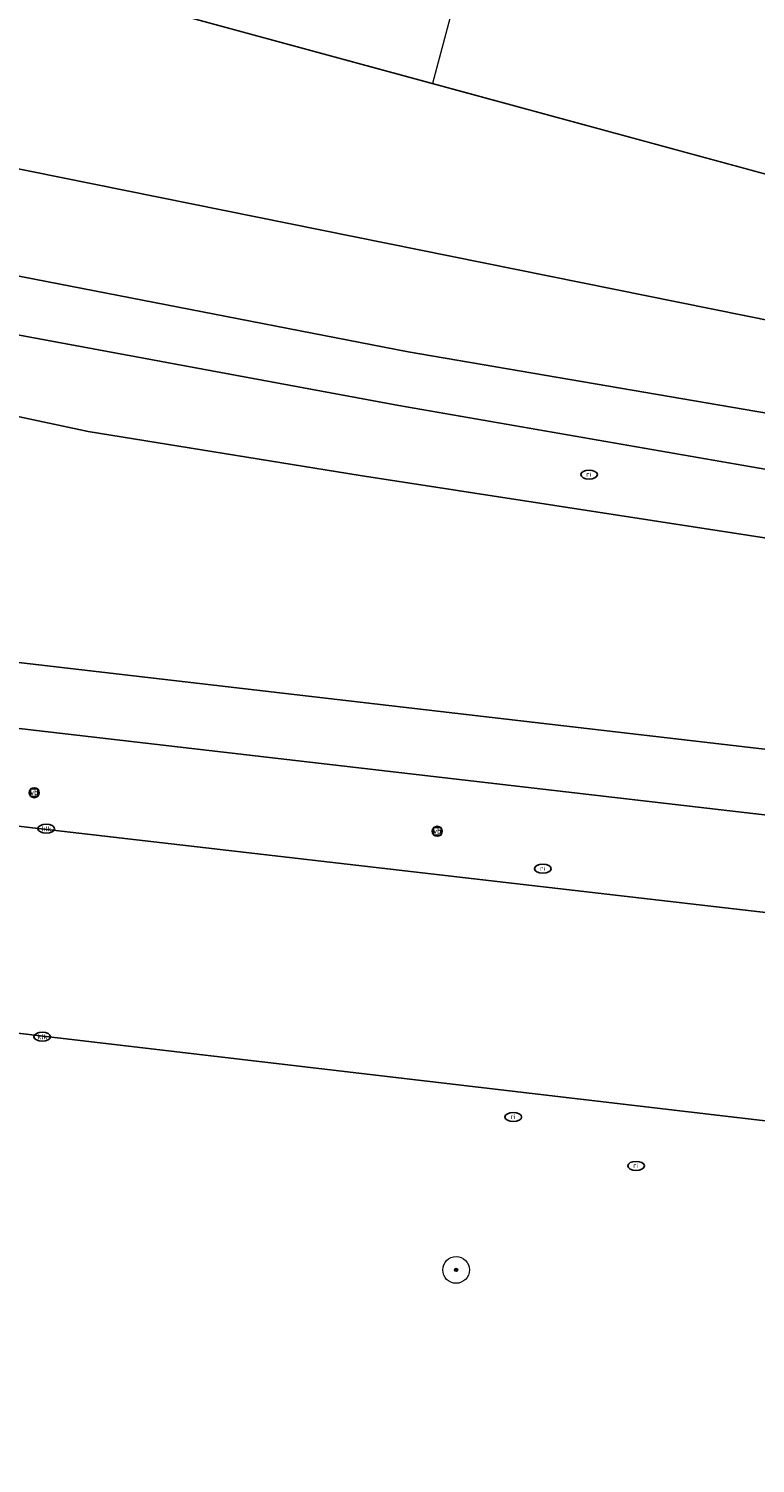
# Model space of a CAD drawing. Header units: metres. Extents: x 253395 to 254027, y 592765 to 593194.
# Tile 122 of 173: x 253672 to 253694, y 592861 to 592904. Entities that reach past the tile are written whole.
import ezdxf
from ezdxf.enums import TextEntityAlignment as Align
from ezdxf.lldxf.tags import DXFTag

# ---------------------------------------------------------------- set-up
doc = ezdxf.new("R2010")
doc.units = ezdxf.units.M
for name, color, linetype, lineweight in [('B-WE-GR-BOOM-S', 254, 'Continuous', 25), ('B-WE-IE-MEUBILAIR-S', 254, 'Continuous', 25), ('B-WE-KG-GRENS_PERCEEL-G', 254, 'KG-PERCEEL-SO', 18), ('B-WE-OG-TERREIN_BEGROEID-GV', 254, 'Continuous', 18), ('B-WE-OG-TERREIN_ERF-GV', 254, 'Continuous', 18), ('B-WE-OG-TERREIN_OEVER-GV', 254, 'Continuous', 18), ('B-WE-OG-WATER-GV', 254, 'Continuous', 18), ('B-WE-VH-GESLOTENVERHARDING-GV', 254, 'Continuous', 18), ('B-WE-VH-OPENVERHARDING-GV', 254, 'Continuous', 18)]:
    doc.layers.add(name, color=color, linetype=linetype, lineweight=lineweight)
doc.styles.add('NLCS-ISO', font='txt')
doc.styles.get("Standard").update_dxf_attribs({"font": 'simplex.shx'})
tags = doc.linetypes.add('KG-PERCEEL-SO', pattern='A,5.5,-2,["P",Standard,S=1.8,R=0,X=-0.5,Y=-0.9],-2,5.5,-2,[5,NLCS.SHX,S=0.75,R=0,X=0,Y=0],-2', length=19).pattern_tags.tags
tags[6] = DXFTag(74, 10)

# ---------------------------------------------------------------- blocks, each defined once
blk = doc.blocks.new('SIE-MEUBILAIR_BORD_VERKEER-SO')
blk.add_lwpolyline([(-0.5625, -0.5625), (0.5625, -0.5625), (0.5625, 0.5625), (-0.5625, 0.5625)], close=True)
at = {"style": 'NLCS-ISO'}
blk.add_text('vb', height=0.75, dxfattribs=at).set_placement((0, 0), align=Align.MIDDLE_CENTER)
blk = doc.blocks.new('SIE-MEUBILAIR_PAAL_VERKEERSBORD-SO')
blk.add_circle((0, 0), 0.75)
at = {"style": 'NLCS-ISO'}
blk.add_text('vb', height=0.75, dxfattribs=at).set_placement((0, 0.07), align=Align.MIDDLE_CENTER)
blk = doc.blocks.new('SIE-MEUBILAIR_PUT_RIOOLPUT-SO')
blk.add_ellipse((0, 0), major_axis=(1.25, 0), ratio=0.54)
at = {"style": 'NLCS-ISO'}
blk.add_text('ri', height=0.75, dxfattribs=at).set_placement((-0.04, 0.07), align=Align.MIDDLE_CENTER)
blk = doc.blocks.new('SIE-MEUBILAIR_PUT_KOLK-SO')
blk.add_ellipse((0, 0), major_axis=(1.25, 0), ratio=0.54)
at = {"style": 'NLCS-ISO'}
blk.add_text('klk', height=0.75, dxfattribs=at).set_placement((0.03, 0), align=Align.MIDDLE_CENTER)
blk = doc.blocks.new('SGR-BOOM_GBKN-SO')
at = {"linetype": 'ByBlock', "lineweight": 18}
h = blk.add_hatch(color=0, dxfattribs=at)
h.dxf.hatch_style = 1
edge = h.paths.add_edge_path()
edge.add_arc((0, 0), 0.25, 0, 360)
at = {"color": 0, "linetype": 'ByBlock', "lineweight": 18}
for radius in [2, 0.25]:
    blk.add_circle((0, 0), radius, dxfattribs=at)
at = {"color": 0, "linetype": 'ByBlock', "lineweight": 18, "style": 'NLCS-ISO'}
blk.add_attdef('SOORT', (2.5, 0), '', height=1.5, dxfattribs=at)

msp = doc.modelspace()

# ---------------------------------------------------------------- linework, layer by layer
at = {"layer": 'B-WE-KG-GRENS_PERCEEL-G'}
for points in [[(253684.274, 592902.545), (253656.595, 592910.066), (253658.879, 592918.466)], [(253684.869, 592904.792), (253684.274, 592902.545)], [(253699.93, 592898.291), (253684.274, 592902.545)]]:
    msp.add_lwpolyline(points, dxfattribs=at)
at = {"layer": 'B-WE-OG-TERREIN_BEGROEID-GV'}
for points in [[(253656.595, 592910.066), (253656.12, 592910.192), (253650.151, 592887.741), (253705.715, 592881.284), (253709.541, 592895.826), (253699.93, 592898.291)], [(253659.152, 592884.719), (253655.235, 592885.152), (253654.909, 592882.277), (253659.6, 592881.739), (253701.581, 592876.885), (253701.779, 592879.785)], [(253732.54, 592865.728), (253731.604, 592866.437), (253731.688, 592867.072), (253729.936, 592867.303), (253729.531, 592867.366), (253657.389, 592875.82), (253654.207, 592876.106), (253653.971, 592873.788), (253648.308, 592874.438), (253646.489, 592862.194), (253668.071, 592858.916), (253688.128, 592855.844), (253709.828, 592852.558), (253723.027, 592850.548), (253731.741, 592849.225), (253732.217, 592849.164), (253733.807, 592859.092), (253733.995, 592860.561), (253734.169, 592861.476), (253734.131, 592862.65), (253733.836, 592863.786), (253733.297, 592864.829)]]:
    msp.add_lwpolyline(points, close=True, dxfattribs=at)
msp.add_lwpolyline([(253663.426, 592901.697), (253700.412, 592894.223), (253700.927, 592894.164), (253701.425, 592894.02), (253701.891, 592893.795), (253702.314, 592893.496), (253702.681, 592893.13), (253702.982, 592892.708), (253703.208, 592892.242), (253703.354, 592891.744), (253703.414, 592891.23), (253703.388, 592890.712), (253703.276, 592890.206), (253703.081, 592889.726), (253702.809, 592889.285), (253702.467, 592888.896), (253702.065, 592888.569), (253701.614, 592888.313), (253701.127, 592888.137), (253700.617, 592888.044), (253699.587, 592888.117), (253682.108, 592890.816), (253673.967, 592892.136), (253660.727, 592894.955)], dxfattribs=at)
at = {"layer": 'B-WE-OG-TERREIN_ERF-GV'}
msp.add_lwpolyline([(253656.595, 592910.066), (253699.93, 592898.291), (253709.541, 592895.826), (253721.412, 592940.945)], dxfattribs=at)
at = {"layer": 'B-WE-OG-TERREIN_OEVER-GV'}
msp.add_lwpolyline([(253660.727, 592894.955), (253673.967, 592892.136), (253682.108, 592890.816), (253699.587, 592888.117), (253700.617, 592888.044), (253701.127, 592888.137), (253701.614, 592888.313), (253702.065, 592888.569), (253702.467, 592888.896), (253702.809, 592889.285), (253703.081, 592889.726), (253703.276, 592890.206), (253703.388, 592890.712), (253703.414, 592891.23), (253703.354, 592891.744), (253703.208, 592892.242), (253702.982, 592892.708), (253702.681, 592893.13), (253702.314, 592893.496), (253701.891, 592893.795), (253701.425, 592894.02), (253700.927, 592894.164), (253700.412, 592894.223), (253663.426, 592901.697)], dxfattribs=at)
msp.add_lwpolyline([(253661.926, 592898.43), (253662.618, 592898.527), (253666.916, 592897.748), (253683.542, 592894.512), (253699.576, 592891.771), (253699.971, 592891.597), (253700.069, 592891.349), (253700.068, 592891.053), (253699.968, 592890.583), (253699.794, 592890.312), (253699.497, 592890.066), (253698.978, 592890.092), (253697.718, 592890.392), (253683.266, 592892.906), (253667.158, 592895.894), (253662.143, 592896.65), (253661.797, 592896.848), (253661.7, 592897.244), (253661.701, 592897.59), (253661.701, 592897.615), (253661.776, 592898.109), (253661.876, 592898.381)], close=True, dxfattribs=at)
at = {"layer": 'B-WE-OG-WATER-GV'}
msp.add_lwpolyline([(253666.916, 592897.748), (253662.618, 592898.527), (253661.926, 592898.43), (253661.876, 592898.381), (253661.776, 592898.109), (253661.701, 592897.615), (253661.701, 592897.59), (253661.7, 592897.244), (253661.797, 592896.848), (253662.143, 592896.65), (253667.158, 592895.894), (253683.266, 592892.906), (253697.718, 592890.392), (253698.978, 592890.092), (253699.497, 592890.066), (253699.794, 592890.312), (253699.968, 592890.583), (253700.068, 592891.053), (253700.069, 592891.349), (253699.971, 592891.597), (253699.576, 592891.771), (253683.542, 592894.512)], close=True, dxfattribs=at)
at = {"layer": 'B-WE-VH-GESLOTENVERHARDING-GV'}
msp.add_lwpolyline([(253710.229, 592875.884), (253706.653, 592876.298), (253704.362, 592876.563), (253701.581, 592876.885), (253659.6, 592881.739), (253654.909, 592882.277), (253652.597, 592882.542), (253650.426, 592882.791), (253649.893, 592876.587), (253651.361, 592876.389), (253651.817, 592876.37), (253654.207, 592876.106), (253657.389, 592875.82), (253729.531, 592867.366), (253729.936, 592867.303), (253731.688, 592867.072), (253736.965, 592866.375), (253737.137, 592867.749), (253734.297, 592868.078), (253734.676, 592871.356), (253737.548, 592871.023), (253737.753, 592872.654), (253726.394, 592874.015), (253722.363, 592874.481)], close=True, dxfattribs=at)
at = {"layer": 'B-WE-VH-OPENVERHARDING-GV'}
msp.add_lwpolyline([(253736.605, 592877.613), (253707.88, 592880.973), (253705.715, 592881.284), (253650.151, 592887.741), (253648.543, 592887.815), (253640.935, 592888.726), (253640.483, 592888.791), (253640.323, 592886.934), (253640.744, 592886.871), (253646.274, 592886.196), (253650.317, 592885.739), (253649.992, 592882.841), (253650.426, 592882.791), (253652.597, 592882.542), (253654.909, 592882.277), (253655.235, 592885.152), (253659.152, 592884.719), (253701.779, 592879.785), (253701.581, 592876.885), (253704.362, 592876.563), (253706.653, 592876.298), (253710.229, 592875.884), (253722.363, 592874.481)], dxfattribs=at)

# ---------------------------------------------------------------- block references
at = {"layer": 'B-WE-GR-BOOM-S', "xscale": 0.2, "yscale": 0.2, "zscale": 0.2}
msp.add_blockref('SGR-BOOM_GBKN-SO', (253684.977, 592867.042), dxfattribs=at)
at = {"layer": 'B-WE-IE-MEUBILAIR-S', "xscale": 0.2, "yscale": 0.2, "zscale": 0.2}
for name, p in [('SIE-MEUBILAIR_PUT_RIOOLPUT-SO', (253688.956, 592890.843)), ('SIE-MEUBILAIR_PAAL_VERKEERSBORD-SO', (253672.352, 592881.323)), ('SIE-MEUBILAIR_BORD_VERKEER-SO', (253672.352, 592881.323)), ('SIE-MEUBILAIR_BORD_VERKEER-SO', (253672.352, 592881.323)), ('SIE-MEUBILAIR_PUT_KOLK-SO', (253672.712, 592880.245)), ('SIE-MEUBILAIR_PAAL_VERKEERSBORD-SO', (253684.413, 592880.168)), ('SIE-MEUBILAIR_BORD_VERKEER-SO', (253684.413, 592880.168)), ('SIE-MEUBILAIR_PUT_RIOOLPUT-SO', (253687.572, 592879.047)), ('SIE-MEUBILAIR_PUT_KOLK-SO', (253672.592, 592874.019)), ('SIE-MEUBILAIR_PUT_RIOOLPUT-SO', (253686.689, 592871.617)), ('SIE-MEUBILAIR_PUT_RIOOLPUT-SO', (253690.363, 592870.156))]:
    msp.add_blockref(name, p, dxfattribs=at)

doc.saveas('drawing.dxf')
